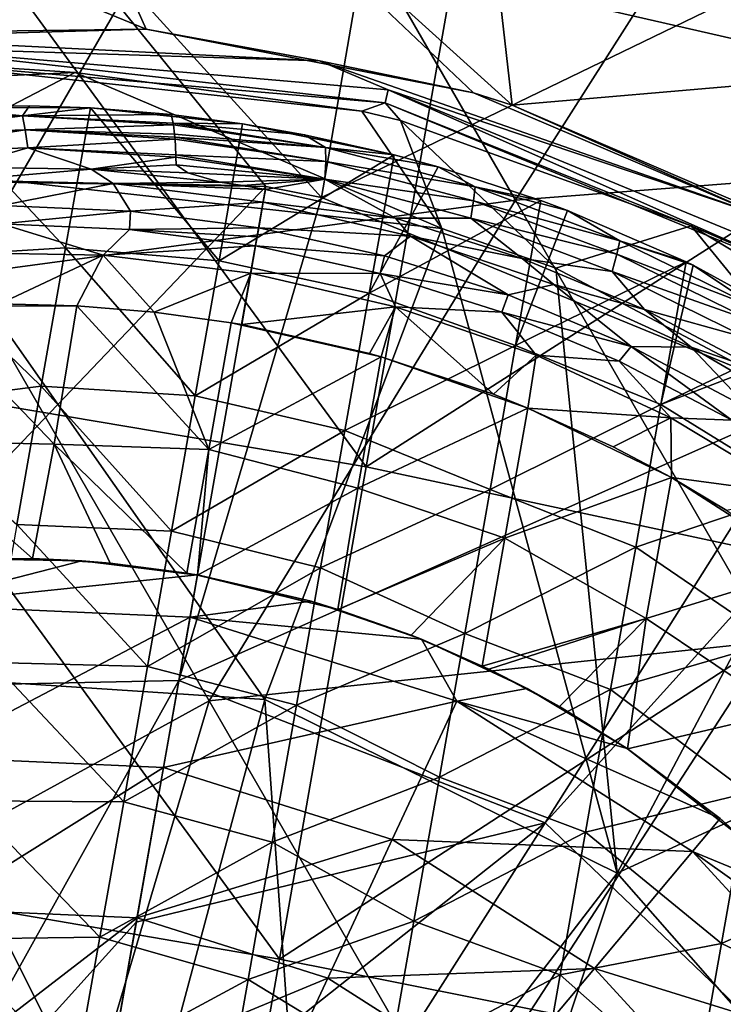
# Model space of a CAD drawing. Extents: x -65 to 803, y -691 to 80.
# Tile 188 of 256: x 661 to 673, y -551 to -534. Entities that reach past the tile are written whole.
import ezdxf

# ---------------------------------------------------------------- set-up
doc = ezdxf.new("R2010")
doc.units = 0
doc.header["$LTSCALE"] = 101.851852
for name, color, linetype in [('138', 7, 'CONTINUOUS'), ('139', 7, 'CONTINUOUS'), ('140', 7, 'CONTINUOUS'), ('141', 7, 'CONTINUOUS'), ('143', 7, 'CONTINUOUS'), ('156', 7, 'CONTINUOUS'), ('157', 7, 'CONTINUOUS'), ('158', 7, 'CONTINUOUS'), ('159', 7, 'CONTINUOUS'), ('160', 7, 'CONTINUOUS'), ('17', 7, 'CONTINUOUS'), ('175', 7, 'CONTINUOUS'), ('176', 7, 'CONTINUOUS'), ('45', 7, 'CONTINUOUS'), ('56', 7, 'CONTINUOUS'), ('57', 7, 'CONTINUOUS'), ('58', 7, 'CONTINUOUS'), ('59', 7, 'CONTINUOUS'), ('61', 7, 'CONTINUOUS'), ('86', 7, 'CONTINUOUS'), ('98', 7, 'CONTINUOUS')]:
    doc.layers.add(name, color=color, linetype=linetype)

msp = doc.modelspace()

# ---------------------------------------------------------------- linework, layer by layer
at = {"layer": '138', "color": 7, "linetype": 'CONTINUOUS'}
for points in [[(660.419, -537.65, -57.9), (662.644, -537.744, -57.9), (660.422, -537.967, -59.7), (660.419, -537.65, -57.9)], [(660.422, -537.967, -59.7), (662.644, -537.744, -57.9), (662.624, -538.06, -59.7), (660.422, -537.967, -59.7)], [(662.644, -537.744, -57.9), (664.853, -538.034, -57.9), (662.624, -538.06, -59.7), (662.644, -537.744, -57.9)], [(662.624, -538.06, -59.7), (664.853, -538.034, -57.9), (664.827, -538.186, -58.801), (662.624, -538.06, -59.7)], [(664.798, -538.346, -59.7), (662.624, -538.06, -59.7), (664.827, -538.186, -58.801), (664.798, -538.346, -59.7)]]:
    msp.add_3dface(points, dxfattribs=at)
at = {"layer": '139', "color": 7, "linetype": 'CONTINUOUS'}
for points in [[(661.963, -537.021, -56.867), (659.74, -537.213, -57.456), (659.717, -536.988, -56.867), (661.963, -537.021, -56.867)], [(662.345, -537.272, -57.456), (659.74, -537.213, -57.456), (661.963, -537.021, -56.867), (662.345, -537.272, -57.456)], [(664.186, -537.246, -56.867), (662.345, -537.272, -57.456), (661.963, -537.021, -56.867), (664.186, -537.246, -56.867)], [(660.419, -537.65, -57.9), (659.74, -537.213, -57.456), (662.345, -537.272, -57.456), (660.419, -537.65, -57.9)], [(662.644, -537.744, -57.9), (660.419, -537.65, -57.9), (662.345, -537.272, -57.456), (662.644, -537.744, -57.9)], [(664.579, -537.306, -56.867), (662.345, -537.272, -57.456), (664.186, -537.246, -56.867), (664.579, -537.306, -56.867)], [(662.644, -537.744, -57.9), (662.345, -537.272, -57.456), (664.931, -537.593, -57.456), (662.644, -537.744, -57.9)], [(664.931, -537.593, -57.456), (662.345, -537.272, -57.456), (664.97, -537.372, -56.867), (664.931, -537.593, -57.456)], [(664.97, -537.372, -56.867), (662.345, -537.272, -57.456), (664.579, -537.306, -56.867), (664.97, -537.372, -56.867)], [(664.853, -538.034, -57.9), (662.644, -537.744, -57.9), (664.931, -537.593, -57.456), (664.853, -538.034, -57.9)]]:
    msp.add_3dface(points, dxfattribs=at)
at = {"layer": '140', "color": 7, "linetype": 'CONTINUOUS'}
for points in [[(659.252, -535.954, -46.7), (660.902, -535.931, -46.7), (660.782, -536.101, -49.335), (659.252, -535.954, -46.7)], [(660.902, -535.931, -46.7), (661.957, -535.967, -46.7), (660.782, -536.101, -49.335), (660.902, -535.931, -46.7)], [(658.18, -536.196, -49.335), (659.252, -535.954, -46.7), (660.782, -536.101, -49.335), (658.18, -536.196, -49.335)], [(658.18, -536.196, -49.335), (660.782, -536.101, -49.335), (658.247, -536.433, -51.966), (658.18, -536.196, -49.335)], [(658.247, -536.433, -51.966), (660.782, -536.101, -49.335), (660.83, -536.343, -51.966), (658.247, -536.433, -51.966)], [(661.957, -535.967, -46.7), (663.344, -536.081, -46.7), (660.782, -536.101, -49.335), (661.957, -535.967, -46.7)], [(660.782, -536.101, -49.335), (663.344, -536.081, -46.7), (663.379, -536.231, -48.995), (660.782, -536.101, -49.335)], [(663.384, -536.258, -49.334), (660.782, -536.101, -49.335), (663.379, -536.231, -48.995), (663.384, -536.258, -49.334)], [(660.782, -536.101, -49.335), (663.384, -536.258, -49.334), (660.83, -536.343, -51.966), (660.782, -536.101, -49.335)], [(663.384, -536.258, -49.334), (663.404, -536.419, -51.133), (660.83, -536.343, -51.966), (663.384, -536.258, -49.334)], [(658.317, -536.739, -54.591), (658.247, -536.433, -51.966), (660.83, -536.343, -51.966), (658.317, -536.739, -54.591)], [(660.873, -536.654, -54.591), (658.317, -536.739, -54.591), (660.83, -536.343, -51.966), (660.873, -536.654, -54.591)], [(660.873, -536.654, -54.591), (660.83, -536.343, -51.966), (663.411, -536.504, -51.966), (660.873, -536.654, -54.591)], [(660.83, -536.343, -51.966), (663.404, -536.419, -51.133), (663.408, -536.469, -51.628), (660.83, -536.343, -51.966)], [(663.411, -536.504, -51.966), (660.83, -536.343, -51.966), (663.408, -536.469, -51.628), (663.411, -536.504, -51.966)], [(660.873, -536.654, -54.591), (663.411, -536.504, -51.966), (663.425, -536.774, -54.253), (660.873, -536.654, -54.591)], [(660.873, -536.654, -54.591), (659.717, -536.988, -56.867), (658.317, -536.739, -54.591), (660.873, -536.654, -54.591)], [(661.963, -537.021, -56.867), (659.717, -536.988, -56.867), (660.873, -536.654, -54.591), (661.963, -537.021, -56.867)], [(663.426, -536.818, -54.591), (661.963, -537.021, -56.867), (660.873, -536.654, -54.591), (663.426, -536.818, -54.591)], [(663.426, -536.818, -54.591), (660.873, -536.654, -54.591), (663.425, -536.774, -54.253), (663.426, -536.818, -54.591)], [(663.428, -536.95, -55.548), (661.963, -537.021, -56.867), (663.426, -536.818, -54.591), (663.428, -536.95, -55.548)], [(663.631, -537.085, -56.307), (661.963, -537.021, -56.867), (663.428, -536.95, -55.548), (663.631, -537.085, -56.307)], [(664.186, -537.246, -56.867), (661.963, -537.021, -56.867), (663.631, -537.085, -56.307), (664.186, -537.246, -56.867)]]:
    msp.add_3dface(points, dxfattribs=at)
at = {"layer": '141', "color": 7, "linetype": 'CONTINUOUS'}
for points in [[(663.379, -536.231, -48.995), (663.344, -536.081, -46.7), (664.576, -536.241, -46.7), (663.379, -536.231, -48.995)], [(663.384, -536.258, -49.334), (663.379, -536.231, -48.995), (666.007, -536.651, -48.995), (663.384, -536.258, -49.334)], [(666.007, -536.651, -48.995), (663.379, -536.231, -48.995), (665.642, -536.428, -46.7), (666.007, -536.651, -48.995)], [(665.642, -536.428, -46.7), (663.379, -536.231, -48.995), (664.576, -536.241, -46.7), (665.642, -536.428, -46.7)], [(663.404, -536.419, -51.133), (663.384, -536.258, -49.334), (666.007, -536.651, -48.995), (663.404, -536.419, -51.133)], [(663.408, -536.469, -51.628), (663.404, -536.419, -51.133), (666.007, -536.651, -48.995), (663.408, -536.469, -51.628)], [(667.188, -536.777, -46.7), (666.007, -536.651, -48.995), (665.642, -536.428, -46.7), (667.188, -536.777, -46.7)], [(663.411, -536.504, -51.966), (663.408, -536.469, -51.628), (666.01, -536.889, -51.628), (663.411, -536.504, -51.966)], [(666.01, -536.889, -51.628), (663.408, -536.469, -51.628), (666.007, -536.651, -48.995), (666.01, -536.889, -51.628)], [(663.425, -536.774, -54.253), (663.411, -536.504, -51.966), (666.01, -536.889, -51.628), (663.425, -536.774, -54.253)], [(663.426, -536.818, -54.591), (663.425, -536.774, -54.253), (665.993, -537.194, -54.253), (663.426, -536.818, -54.591)], [(665.993, -537.194, -54.253), (663.425, -536.774, -54.253), (666.01, -536.889, -51.628), (665.993, -537.194, -54.253)], [(668.582, -537.329, -48.995), (666.01, -536.889, -51.628), (666.007, -536.651, -48.995), (668.582, -537.329, -48.995)], [(668.582, -537.329, -48.995), (666.007, -536.651, -48.995), (667.949, -536.984, -46.7), (668.582, -537.329, -48.995)], [(667.949, -536.984, -46.7), (666.007, -536.651, -48.995), (667.188, -536.777, -46.7), (667.949, -536.984, -46.7)], [(663.428, -536.95, -55.548), (663.426, -536.818, -54.591), (665.993, -537.194, -54.253), (663.428, -536.95, -55.548)], [(663.631, -537.085, -56.307), (663.428, -536.95, -55.548), (665.993, -537.194, -54.253), (663.631, -537.085, -56.307)], [(668.558, -537.566, -51.628), (665.993, -537.194, -54.253), (666.01, -536.889, -51.628), (668.558, -537.566, -51.628)], [(668.558, -537.566, -51.628), (666.01, -536.889, -51.628), (668.582, -537.329, -48.995), (668.558, -537.566, -51.628)], [(664.186, -537.246, -56.867), (663.631, -537.085, -56.307), (665.993, -537.194, -54.253), (664.186, -537.246, -56.867)], [(669.715, -537.561, -46.7), (668.582, -537.329, -48.995), (667.949, -536.984, -46.7), (669.715, -537.561, -46.7)], [(664.579, -537.306, -56.867), (664.186, -537.246, -56.867), (665.993, -537.194, -54.253), (664.579, -537.306, -56.867)], [(664.97, -537.372, -56.867), (664.579, -537.306, -56.867), (665.993, -537.194, -54.253), (664.97, -537.372, -56.867)], [(664.97, -537.372, -56.867), (665.993, -537.194, -54.253), (667.21, -537.869, -56.867), (664.97, -537.372, -56.867)], [(665.993, -537.194, -54.253), (668.508, -537.866, -54.253), (667.21, -537.869, -56.867), (665.993, -537.194, -54.253)], [(668.508, -537.866, -54.253), (665.993, -537.194, -54.253), (668.558, -537.566, -51.628), (668.508, -537.866, -54.253)], [(671.077, -538.259, -48.995), (668.558, -537.566, -51.628), (668.582, -537.329, -48.995), (671.077, -538.259, -48.995)], [(671.077, -538.259, -48.995), (668.582, -537.329, -48.995), (670.177, -537.735, -46.7), (671.077, -538.259, -48.995)], [(670.177, -537.735, -46.7), (668.582, -537.329, -48.995), (669.715, -537.561, -46.7), (670.177, -537.735, -46.7)], [(671.027, -538.49, -51.628), (668.508, -537.866, -54.253), (668.558, -537.566, -51.628), (671.027, -538.49, -51.628)], [(671.027, -538.49, -51.628), (668.558, -537.566, -51.628), (671.077, -538.259, -48.995), (671.027, -538.49, -51.628)], [(672.22, -538.62, -46.7), (671.077, -538.259, -48.995), (670.177, -537.735, -46.7), (672.22, -538.62, -46.7)], [(667.21, -537.869, -56.867), (668.508, -537.866, -54.253), (669.394, -538.562, -56.867), (667.21, -537.869, -56.867)], [(668.508, -537.866, -54.253), (670.944, -538.784, -54.253), (669.394, -538.562, -56.867), (668.508, -537.866, -54.253)], [(670.944, -538.784, -54.253), (668.508, -537.866, -54.253), (671.027, -538.49, -51.628), (670.944, -538.784, -54.253)], [(673.468, -539.431, -48.995), (671.027, -538.49, -51.628), (671.077, -538.259, -48.995), (673.468, -539.431, -48.995)], [(673.468, -539.431, -48.995), (671.077, -538.259, -48.995), (672.339, -538.678, -46.7), (673.468, -539.431, -48.995)], [(672.339, -538.678, -46.7), (671.077, -538.259, -48.995), (672.22, -538.62, -46.7), (672.339, -538.678, -46.7)], [(669.394, -538.562, -56.867), (670.944, -538.784, -54.253), (671.501, -539.441, -56.867), (669.394, -538.562, -56.867)], [(673.392, -539.655, -51.628), (670.944, -538.784, -54.253), (671.027, -538.49, -51.628), (673.392, -539.655, -51.628)], [(673.392, -539.655, -51.628), (671.027, -538.49, -51.628), (673.468, -539.431, -48.995), (673.392, -539.655, -51.628)], [(670.944, -538.784, -54.253), (673.278, -539.937, -54.253), (671.501, -539.441, -56.867), (670.944, -538.784, -54.253)], [(673.278, -539.937, -54.253), (670.944, -538.784, -54.253), (673.392, -539.655, -51.628), (673.278, -539.937, -54.253)], [(674.418, -539.812, -46.7), (673.468, -539.431, -48.995), (672.339, -538.678, -46.7), (674.418, -539.812, -46.7)], [(671.501, -539.441, -56.867), (673.278, -539.937, -54.253), (673.522, -540.502, -56.867), (671.501, -539.441, -56.867)]]:
    msp.add_3dface(points, dxfattribs=at)
at = {"layer": '143', "color": 7, "linetype": 'CONTINUOUS'}
for points in [[(661.957, -535.967, -46.7), (660.902, -535.931, -46.7), (659.252, -535.954, -46.7), (661.957, -535.967, -46.7)], [(661.526, -538.378, -46.7), (659.252, -535.954, -46.7), (658.813, -538.543, -46.7), (661.526, -538.378, -46.7)], [(661.957, -535.967, -46.7), (659.252, -535.954, -46.7), (661.526, -538.378, -46.7), (661.957, -535.967, -46.7)], [(664.17, -538.6, -46.7), (661.957, -535.967, -46.7), (661.526, -538.378, -46.7), (664.17, -538.6, -46.7)], [(663.344, -536.081, -46.7), (661.957, -535.967, -46.7), (664.576, -536.241, -46.7), (663.344, -536.081, -46.7)], [(664.576, -536.241, -46.7), (661.957, -535.967, -46.7), (664.17, -538.6, -46.7), (664.576, -536.241, -46.7)], [(667.188, -536.777, -46.7), (664.576, -536.241, -46.7), (664.17, -538.6, -46.7), (667.188, -536.777, -46.7)], [(667.188, -536.777, -46.7), (665.642, -536.428, -46.7), (664.576, -536.241, -46.7), (667.188, -536.777, -46.7)], [(667.188, -536.777, -46.7), (664.17, -538.6, -46.7), (666.755, -539.162, -46.7), (667.188, -536.777, -46.7)], [(667.949, -536.984, -46.7), (667.188, -536.777, -46.7), (666.755, -539.162, -46.7), (667.949, -536.984, -46.7)], [(669.715, -537.561, -46.7), (667.949, -536.984, -46.7), (666.755, -539.162, -46.7), (669.715, -537.561, -46.7)], [(669.715, -537.561, -46.7), (666.755, -539.162, -46.7), (669.28, -540.061, -46.7), (669.715, -537.561, -46.7)], [(670.177, -537.735, -46.7), (669.715, -537.561, -46.7), (669.28, -540.061, -46.7), (670.177, -537.735, -46.7)], [(672.22, -538.62, -46.7), (670.177, -537.735, -46.7), (669.28, -540.061, -46.7), (672.22, -538.62, -46.7)], [(661.106, -540.761, -46.7), (661.526, -538.378, -46.7), (658.813, -538.543, -46.7), (661.106, -540.761, -46.7)], [(661.106, -540.761, -46.7), (663.759, -540.932, -46.7), (661.526, -538.378, -46.7), (661.106, -540.761, -46.7)], [(663.759, -540.932, -46.7), (664.17, -538.6, -46.7), (661.526, -538.378, -46.7), (663.759, -540.932, -46.7)], [(661.106, -540.761, -46.7), (658.813, -538.543, -46.7), (658.361, -541.108, -46.7), (661.106, -540.761, -46.7)], [(664.17, -538.6, -46.7), (663.759, -540.932, -46.7), (666.755, -539.162, -46.7), (664.17, -538.6, -46.7)], [(672.22, -538.62, -46.7), (669.28, -540.061, -46.7), (671.784, -541.081, -46.7), (672.22, -538.62, -46.7)], [(672.339, -538.678, -46.7), (672.22, -538.62, -46.7), (671.784, -541.081, -46.7), (672.339, -538.678, -46.7)], [(674.418, -539.812, -46.7), (672.339, -538.678, -46.7), (671.784, -541.081, -46.7), (674.418, -539.812, -46.7)], [(666.755, -539.162, -46.7), (663.759, -540.932, -46.7), (666.338, -541.528, -46.7), (666.755, -539.162, -46.7)], [(666.755, -539.162, -46.7), (666.338, -541.528, -46.7), (669.28, -540.061, -46.7), (666.755, -539.162, -46.7)], [(674.671, -539.967, -46.7), (674.418, -539.812, -46.7), (671.784, -541.081, -46.7), (674.671, -539.967, -46.7)], [(674.671, -539.967, -46.7), (671.784, -541.081, -46.7), (674.204, -542.573, -46.7), (674.671, -539.967, -46.7)], [(669.28, -540.061, -46.7), (666.338, -541.528, -46.7), (668.843, -542.542, -46.7), (669.28, -540.061, -46.7)], [(669.28, -540.061, -46.7), (668.843, -542.542, -46.7), (671.784, -541.081, -46.7), (669.28, -540.061, -46.7)], [(660.685, -543.144, -46.7), (661.106, -540.761, -46.7), (658.361, -541.108, -46.7), (660.685, -543.144, -46.7)], [(660.685, -543.144, -46.7), (663.348, -543.264, -46.7), (661.106, -540.761, -46.7), (660.685, -543.144, -46.7)], [(663.348, -543.264, -46.7), (663.759, -540.932, -46.7), (661.106, -540.761, -46.7), (663.348, -543.264, -46.7)], [(663.759, -540.932, -46.7), (663.348, -543.264, -46.7), (666.338, -541.528, -46.7), (663.759, -540.932, -46.7)], [(671.784, -541.081, -46.7), (668.843, -542.542, -46.7), (671.351, -543.537, -46.7), (671.784, -541.081, -46.7)], [(671.784, -541.081, -46.7), (671.351, -543.537, -46.7), (674.204, -542.573, -46.7), (671.784, -541.081, -46.7)], [(666.338, -541.528, -46.7), (663.348, -543.264, -46.7), (665.921, -543.894, -46.7), (666.338, -541.528, -46.7)], [(666.338, -541.528, -46.7), (665.921, -543.894, -46.7), (668.843, -542.542, -46.7), (666.338, -541.528, -46.7)], [(668.843, -542.542, -46.7), (665.921, -543.894, -46.7), (668.405, -545.023, -46.7), (668.843, -542.542, -46.7)], [(668.843, -542.542, -46.7), (668.405, -545.023, -46.7), (671.351, -543.537, -46.7), (668.843, -542.542, -46.7)], [(674.204, -542.573, -46.7), (671.351, -543.537, -46.7), (673.746, -545.171, -46.7), (674.204, -542.573, -46.7)], [(660.265, -545.527, -46.7), (662.937, -545.596, -46.7), (660.685, -543.144, -46.7), (660.265, -545.527, -46.7)], [(662.937, -545.596, -46.7), (663.348, -543.264, -46.7), (660.685, -543.144, -46.7), (662.937, -545.596, -46.7)], [(663.348, -543.264, -46.7), (662.937, -545.596, -46.7), (665.921, -543.894, -46.7), (663.348, -543.264, -46.7)], [(671.351, -543.537, -46.7), (668.405, -545.023, -46.7), (670.918, -545.993, -46.7), (671.351, -543.537, -46.7)], [(671.351, -543.537, -46.7), (670.918, -545.993, -46.7), (673.746, -545.171, -46.7), (671.351, -543.537, -46.7)], [(665.921, -543.894, -46.7), (662.937, -545.596, -46.7), (665.503, -546.259, -46.7), (665.921, -543.894, -46.7)], [(665.921, -543.894, -46.7), (665.503, -546.259, -46.7), (668.405, -545.023, -46.7), (665.921, -543.894, -46.7)], [(668.405, -545.023, -46.7), (665.503, -546.259, -46.7), (667.968, -547.504, -46.7), (668.405, -545.023, -46.7)], [(668.405, -545.023, -46.7), (667.968, -547.504, -46.7), (670.918, -545.993, -46.7), (668.405, -545.023, -46.7)], [(673.746, -545.171, -46.7), (670.918, -545.993, -46.7), (673.288, -547.769, -46.7), (673.746, -545.171, -46.7)], [(659.845, -547.91, -46.7), (662.526, -547.928, -46.7), (660.265, -545.527, -46.7), (659.845, -547.91, -46.7)], [(662.526, -547.928, -46.7), (662.937, -545.596, -46.7), (660.265, -545.527, -46.7), (662.526, -547.928, -46.7)], [(662.937, -545.596, -46.7), (662.526, -547.928, -46.7), (665.503, -546.259, -46.7), (662.937, -545.596, -46.7)], [(670.918, -545.993, -46.7), (667.968, -547.504, -46.7), (670.484, -548.449, -46.7), (670.918, -545.993, -46.7)], [(670.918, -545.993, -46.7), (670.484, -548.449, -46.7), (673.288, -547.769, -46.7), (670.918, -545.993, -46.7)], [(665.503, -546.259, -46.7), (662.526, -547.928, -46.7), (665.086, -548.625, -46.7), (665.503, -546.259, -46.7)], [(665.503, -546.259, -46.7), (665.086, -548.625, -46.7), (667.968, -547.504, -46.7), (665.503, -546.259, -46.7)], [(667.968, -547.504, -46.7), (665.086, -548.625, -46.7), (667.53, -549.984, -46.7), (667.968, -547.504, -46.7)], [(667.968, -547.504, -46.7), (667.53, -549.984, -46.7), (670.484, -548.449, -46.7), (667.968, -547.504, -46.7)], [(673.288, -547.769, -46.7), (670.484, -548.449, -46.7), (672.83, -550.367, -46.7), (673.288, -547.769, -46.7)], [(673.288, -547.769, -46.7), (672.83, -550.367, -46.7), (675.743, -549.065, -46.7), (673.288, -547.769, -46.7)], [(659.425, -550.293, -46.7), (662.114, -550.26, -46.7), (659.845, -547.91, -46.7), (659.425, -550.293, -46.7)], [(662.114, -550.26, -46.7), (662.526, -547.928, -46.7), (659.845, -547.91, -46.7), (662.114, -550.26, -46.7)], [(662.526, -547.928, -46.7), (662.114, -550.26, -46.7), (665.086, -548.625, -46.7), (662.526, -547.928, -46.7)], [(670.484, -548.449, -46.7), (667.53, -549.984, -46.7), (670.051, -550.906, -46.7), (670.484, -548.449, -46.7)], [(670.484, -548.449, -46.7), (670.051, -550.906, -46.7), (672.83, -550.367, -46.7), (670.484, -548.449, -46.7)], [(665.086, -548.625, -46.7), (662.114, -550.26, -46.7), (664.669, -550.99, -46.7), (665.086, -548.625, -46.7)], [(665.086, -548.625, -46.7), (664.669, -550.99, -46.7), (667.53, -549.984, -46.7), (665.086, -548.625, -46.7)], [(675.743, -549.065, -46.7), (672.83, -550.367, -46.7), (675.308, -551.536, -46.7), (675.743, -549.065, -46.7)], [(667.53, -549.984, -46.7), (664.669, -550.99, -46.7), (667.093, -552.465, -46.7), (667.53, -549.984, -46.7)], [(667.53, -549.984, -46.7), (667.093, -552.465, -46.7), (670.051, -550.906, -46.7), (667.53, -549.984, -46.7)], [(659.005, -552.676, -46.7), (661.703, -552.592, -46.7), (659.425, -550.293, -46.7), (659.005, -552.676, -46.7)], [(661.703, -552.592, -46.7), (662.114, -550.26, -46.7), (659.425, -550.293, -46.7), (661.703, -552.592, -46.7)], [(662.114, -550.26, -46.7), (661.703, -552.592, -46.7), (664.669, -550.99, -46.7), (662.114, -550.26, -46.7)], [(672.83, -550.367, -46.7), (670.051, -550.906, -46.7), (672.372, -552.965, -46.7), (672.83, -550.367, -46.7)], [(672.83, -550.367, -46.7), (672.372, -552.965, -46.7), (675.308, -551.536, -46.7), (672.83, -550.367, -46.7)], [(664.669, -550.99, -46.7), (661.703, -552.592, -46.7), (664.252, -553.356, -46.7), (664.669, -550.99, -46.7)], [(664.669, -550.99, -46.7), (664.252, -553.356, -46.7), (667.093, -552.465, -46.7), (664.669, -550.99, -46.7)], [(670.051, -550.906, -46.7), (667.093, -552.465, -46.7), (669.618, -553.362, -46.7), (670.051, -550.906, -46.7)], [(670.051, -550.906, -46.7), (669.618, -553.362, -46.7), (672.372, -552.965, -46.7), (670.051, -550.906, -46.7)]]:
    msp.add_3dface(points, dxfattribs=at)
at = {"layer": '156', "color": 7, "linetype": 'CONTINUOUS'}
for points in [[(664.931, -537.593, -57.456), (664.97, -537.372, -56.867), (667.21, -537.869, -56.867), (664.931, -537.593, -57.456)], [(664.853, -538.034, -57.9), (664.931, -537.593, -57.456), (667.471, -538.175, -57.456), (664.853, -538.034, -57.9)], [(664.931, -537.593, -57.456), (667.21, -537.869, -56.867), (667.471, -538.175, -57.456), (664.931, -537.593, -57.456)], [(667.21, -537.869, -56.867), (669.394, -538.562, -56.867), (667.471, -538.175, -57.456), (667.21, -537.869, -56.867)], [(664.853, -538.034, -57.9), (667.471, -538.175, -57.456), (667.023, -538.516, -57.9), (664.853, -538.034, -57.9)], [(667.023, -538.516, -57.9), (667.471, -538.175, -57.456), (669.152, -539.19, -57.9), (667.023, -538.516, -57.9)], [(667.471, -538.175, -57.456), (669.394, -538.562, -56.867), (669.939, -539.011, -57.456), (667.471, -538.175, -57.456)], [(667.471, -538.175, -57.456), (669.939, -539.011, -57.456), (669.152, -539.19, -57.9), (667.471, -538.175, -57.456)], [(669.394, -538.562, -56.867), (671.501, -539.441, -56.867), (669.939, -539.011, -57.456), (669.394, -538.562, -56.867)], [(669.152, -539.19, -57.9), (669.939, -539.011, -57.456), (671.276, -540.079, -57.9), (669.152, -539.19, -57.9)], [(669.939, -539.011, -57.456), (671.501, -539.441, -56.867), (672.31, -540.093, -57.456), (669.939, -539.011, -57.456)], [(669.939, -539.011, -57.456), (672.31, -540.093, -57.456), (671.276, -540.079, -57.9), (669.939, -539.011, -57.456)], [(671.501, -539.441, -56.867), (673.522, -540.502, -56.867), (672.31, -540.093, -57.456), (671.501, -539.441, -56.867)], [(671.276, -540.079, -57.9), (672.31, -540.093, -57.456), (673.323, -541.165, -57.9), (671.276, -540.079, -57.9)], [(672.31, -540.093, -57.456), (673.522, -540.502, -56.867), (674.56, -541.408, -57.456), (672.31, -540.093, -57.456)], [(672.31, -540.093, -57.456), (674.56, -541.408, -57.456), (673.323, -541.165, -57.9), (672.31, -540.093, -57.456)]]:
    msp.add_3dface(points, dxfattribs=at)
at = {"layer": '157', "color": 7, "linetype": 'CONTINUOUS'}
for points in [[(664.853, -538.034, -57.9), (664.798, -538.346, -59.7), (664.827, -538.186, -58.801), (664.853, -538.034, -57.9)], [(664.798, -538.346, -59.7), (664.853, -538.034, -57.9), (667.023, -538.516, -57.9), (664.798, -538.346, -59.7)], [(664.798, -538.346, -59.7), (667.023, -538.516, -57.9), (666.947, -538.823, -59.7), (664.798, -538.346, -59.7)], [(667.023, -538.516, -57.9), (669.152, -539.19, -57.9), (666.947, -538.823, -59.7), (667.023, -538.516, -57.9)], [(666.947, -538.823, -59.7), (669.152, -539.19, -57.9), (669.043, -539.487, -59.7), (666.947, -538.823, -59.7)], [(669.152, -539.19, -57.9), (671.276, -540.079, -57.9), (669.043, -539.487, -59.7), (669.152, -539.19, -57.9)], [(669.043, -539.487, -59.7), (671.276, -540.079, -57.9), (671.068, -540.331, -59.7), (669.043, -539.487, -59.7)], [(671.068, -540.331, -59.7), (671.276, -540.079, -57.9), (673.009, -541.348, -59.7), (671.068, -540.331, -59.7)], [(671.276, -540.079, -57.9), (673.323, -541.165, -57.9), (673.009, -541.348, -59.7), (671.276, -540.079, -57.9)]]:
    msp.add_3dface(points, dxfattribs=at)
at = {"layer": '158', "color": 7, "linetype": 'CONTINUOUS'}
for points in [[(664.798, -538.346, -59.7), (666.947, -538.823, -59.7), (664.715, -538.817, -60.548), (664.798, -538.346, -59.7)], [(664.715, -538.817, -60.548), (667.212, -539.393, -60.548), (664.56, -539.701, -60.923), (664.715, -538.817, -60.548)], [(666.947, -538.823, -59.7), (667.212, -539.393, -60.548), (664.715, -538.817, -60.548), (666.947, -538.823, -59.7)], [(666.947, -538.823, -59.7), (669.043, -539.487, -59.7), (667.212, -539.393, -60.548), (666.947, -538.823, -59.7)], [(664.56, -539.701, -60.923), (667.212, -539.393, -60.548), (666.765, -540.2, -60.923), (664.56, -539.701, -60.923)], [(666.765, -540.2, -60.923), (667.212, -539.393, -60.548), (666.962, -540.256, -60.923), (666.765, -540.2, -60.923)], [(666.962, -540.256, -60.923), (667.212, -539.393, -60.548), (668.899, -540.903, -60.923), (666.962, -540.256, -60.923)], [(669.043, -539.487, -59.7), (669.635, -540.228, -60.548), (667.212, -539.393, -60.548), (669.043, -539.487, -59.7)], [(667.212, -539.393, -60.548), (669.635, -540.228, -60.548), (668.899, -540.903, -60.923), (667.212, -539.393, -60.548)], [(669.043, -539.487, -59.7), (671.068, -540.331, -59.7), (669.635, -540.228, -60.548), (669.043, -539.487, -59.7)], [(668.899, -540.903, -60.923), (669.635, -540.228, -60.548), (669.494, -541.14, -60.923), (668.899, -540.903, -60.923)], [(669.635, -540.228, -60.548), (671.958, -541.311, -60.548), (669.494, -541.14, -60.923), (669.635, -540.228, -60.548)], [(671.068, -540.331, -59.7), (671.958, -541.311, -60.548), (669.635, -540.228, -60.548), (671.068, -540.331, -59.7)], [(671.068, -540.331, -59.7), (673.009, -541.348, -59.7), (671.958, -541.311, -60.548), (671.068, -540.331, -59.7)], [(669.494, -541.14, -60.923), (671.958, -541.311, -60.548), (670.964, -541.809, -60.923), (669.494, -541.14, -60.923)], [(670.964, -541.809, -60.923), (671.958, -541.311, -60.548), (671.968, -542.339, -60.923), (670.964, -541.809, -60.923)], [(673.009, -541.348, -59.7), (674.154, -542.631, -60.548), (671.958, -541.311, -60.548), (673.009, -541.348, -59.7)], [(671.958, -541.311, -60.548), (674.154, -542.631, -60.548), (671.968, -542.339, -60.923), (671.958, -541.311, -60.548)], [(671.968, -542.339, -60.923), (674.154, -542.631, -60.548), (672.924, -542.903, -60.923), (671.968, -542.339, -60.923)]]:
    msp.add_3dface(points, dxfattribs=at)
at = {"layer": '159', "color": 7, "linetype": 'CONTINUOUS'}
for points in [[(659.043, -539.386, -60.923), (661.328, -541.762, -61.073), (658.654, -541.706, -61.067), (659.043, -539.386, -60.923)], [(660.384, -539.343, -60.923), (661.718, -539.376, -60.923), (659.043, -539.386, -60.923), (660.384, -539.343, -60.923)], [(661.718, -539.376, -60.923), (661.328, -541.762, -61.073), (659.043, -539.386, -60.923), (661.718, -539.376, -60.923)], [(661.718, -539.376, -60.923), (663.996, -541.853, -61.063), (661.328, -541.762, -61.073), (661.718, -539.376, -60.923)], [(663.049, -539.485, -60.923), (663.996, -541.853, -61.063), (661.718, -539.376, -60.923), (663.049, -539.485, -60.923)], [(664.377, -539.67, -60.923), (663.996, -541.853, -61.063), (663.049, -539.485, -60.923), (664.377, -539.67, -60.923)], [(664.377, -539.67, -60.923), (666.962, -540.256, -60.923), (663.996, -541.853, -61.063), (664.377, -539.67, -60.923)], [(664.56, -539.701, -60.923), (666.765, -540.2, -60.923), (664.377, -539.67, -60.923), (664.56, -539.701, -60.923)], [(666.765, -540.2, -60.923), (666.962, -540.256, -60.923), (664.377, -539.67, -60.923), (666.765, -540.2, -60.923)], [(663.996, -541.853, -61.063), (666.962, -540.256, -60.923), (666.561, -542.523, -61.067), (663.996, -541.853, -61.063)], [(666.962, -540.256, -60.923), (669.494, -541.14, -60.923), (666.561, -542.523, -61.067), (666.962, -540.256, -60.923)], [(666.962, -540.256, -60.923), (668.899, -540.903, -60.923), (669.494, -541.14, -60.923), (666.962, -540.256, -60.923)], [(666.561, -542.523, -61.067), (669.494, -541.14, -60.923), (669.093, -543.381, -61.063), (666.561, -542.523, -61.067)], [(669.494, -541.14, -60.923), (671.968, -542.339, -60.923), (669.093, -543.381, -61.063), (669.494, -541.14, -60.923)], [(669.494, -541.14, -60.923), (670.964, -541.809, -60.923), (671.968, -542.339, -60.923), (669.494, -541.14, -60.923)], [(658.654, -541.706, -61.067), (660.955, -543.734, -61.185), (658.522, -543.826, -61.185), (658.654, -541.706, -61.067)], [(661.328, -541.762, -61.073), (660.955, -543.734, -61.185), (658.654, -541.706, -61.067), (661.328, -541.762, -61.073)], [(660.955, -543.734, -61.185), (661.328, -541.762, -61.073), (662.291, -543.815, -61.185), (660.955, -543.734, -61.185)], [(663.996, -541.853, -61.063), (663.617, -543.988, -61.185), (661.328, -541.762, -61.073), (663.996, -541.853, -61.063)], [(661.328, -541.762, -61.073), (663.617, -543.988, -61.185), (662.291, -543.815, -61.185), (661.328, -541.762, -61.073)], [(663.617, -543.988, -61.185), (663.996, -541.853, -61.063), (663.797, -544.019, -61.185), (663.617, -543.988, -61.185)], [(663.797, -544.019, -61.185), (663.996, -541.853, -61.063), (666.561, -542.523, -61.067), (663.797, -544.019, -61.185)], [(671.968, -542.339, -60.923), (671.532, -544.765, -61.068), (669.093, -543.381, -61.063), (671.968, -542.339, -60.923)], [(671.968, -542.339, -60.923), (674.38, -543.886, -60.923), (671.532, -544.765, -61.068), (671.968, -542.339, -60.923)], [(671.968, -542.339, -60.923), (672.924, -542.903, -60.923), (674.38, -543.886, -60.923), (671.968, -542.339, -60.923)], [(666.217, -544.61, -61.185), (663.797, -544.019, -61.185), (666.561, -542.523, -61.067), (666.217, -544.61, -61.185)], [(666.217, -544.61, -61.185), (666.561, -542.523, -61.067), (669.093, -543.381, -61.063), (666.217, -544.61, -61.185)], [(666.217, -544.61, -61.185), (669.093, -543.381, -61.063), (667.479, -545.055, -61.185), (666.217, -544.61, -61.185)], [(669.093, -543.381, -61.063), (668.706, -545.587, -61.185), (667.479, -545.055, -61.185), (669.093, -543.381, -61.063)], [(669.093, -543.381, -61.063), (671.532, -544.765, -61.068), (668.706, -545.587, -61.185), (669.093, -543.381, -61.063)], [(674.38, -543.886, -60.923), (673.931, -546.378, -61.064), (671.532, -544.765, -61.068), (674.38, -543.886, -60.923)], [(668.706, -545.587, -61.185), (671.532, -544.765, -61.068), (668.82, -545.641, -61.185), (668.706, -545.587, -61.185)], [(668.82, -545.641, -61.185), (671.532, -544.765, -61.068), (670.039, -546.286, -61.185), (668.82, -545.641, -61.185)], [(671.532, -544.765, -61.068), (671.209, -547.016, -61.185), (670.039, -546.286, -61.185), (671.532, -544.765, -61.068)], [(671.532, -544.765, -61.068), (673.931, -546.378, -61.064), (671.209, -547.016, -61.185), (671.532, -544.765, -61.068)], [(671.209, -547.016, -61.185), (673.931, -546.378, -61.064), (673.218, -548.576, -61.185), (671.209, -547.016, -61.185)]]:
    msp.add_3dface(points, dxfattribs=at)
at = {"layer": '160', "color": 7, "linetype": 'CONTINUOUS'}
for points in [[(658.522, -543.826, -61.185), (660.955, -543.734, -61.185), (659.794, -543.736, -61.308), (658.522, -543.826, -61.185)], [(659.794, -543.736, -61.308), (660.955, -543.734, -61.185), (661.804, -543.771, -61.308), (659.794, -543.736, -61.308)], [(660.955, -543.734, -61.185), (662.291, -543.815, -61.185), (661.804, -543.771, -61.308), (660.955, -543.734, -61.185)], [(663.617, -543.988, -61.185), (663.797, -544.019, -61.185), (661.804, -543.771, -61.308), (663.617, -543.988, -61.185)], [(662.291, -543.815, -61.185), (663.617, -543.988, -61.185), (661.804, -543.771, -61.308), (662.291, -543.815, -61.185)], [(661.804, -543.771, -61.308), (663.797, -544.019, -61.185), (663.799, -544.016, -61.308), (661.804, -543.771, -61.308)], [(663.797, -544.019, -61.185), (666.217, -544.61, -61.185), (663.799, -544.016, -61.308), (663.797, -544.019, -61.185)], [(663.799, -544.016, -61.308), (666.217, -544.61, -61.185), (665.757, -544.468, -61.308), (663.799, -544.016, -61.308)], [(666.217, -544.61, -61.185), (667.479, -545.055, -61.185), (665.757, -544.468, -61.308), (666.217, -544.61, -61.185)], [(665.757, -544.468, -61.308), (667.479, -545.055, -61.185), (667.658, -545.123, -61.308), (665.757, -544.468, -61.308)], [(667.479, -545.055, -61.185), (668.706, -545.587, -61.185), (667.658, -545.123, -61.308), (667.479, -545.055, -61.185)], [(668.706, -545.587, -61.185), (668.82, -545.641, -61.185), (667.658, -545.123, -61.308), (668.706, -545.587, -61.185)], [(667.658, -545.123, -61.308), (668.82, -545.641, -61.185), (669.479, -545.972, -61.308), (667.658, -545.123, -61.308)], [(668.82, -545.641, -61.185), (670.039, -546.286, -61.185), (669.479, -545.972, -61.308), (668.82, -545.641, -61.185)], [(669.479, -545.972, -61.308), (670.039, -546.286, -61.185), (671.202, -547.007, -61.308), (669.479, -545.972, -61.308)], [(670.039, -546.286, -61.185), (671.209, -547.016, -61.185), (671.202, -547.007, -61.308), (670.039, -546.286, -61.185)], [(671.202, -547.007, -61.308), (671.209, -547.016, -61.185), (672.808, -548.217, -61.308), (671.202, -547.007, -61.308)], [(671.209, -547.016, -61.185), (673.218, -548.576, -61.185), (672.808, -548.217, -61.308), (671.209, -547.016, -61.185)], [(673.218, -548.576, -61.185), (673.511, -548.841, -61.185), (672.808, -548.217, -61.308), (673.218, -548.576, -61.185)], [(672.808, -548.217, -61.308), (673.511, -548.841, -61.185), (674.278, -549.588, -61.308), (672.808, -548.217, -61.308)]]:
    msp.add_3dface(points, dxfattribs=at)
at = {"layer": '17', "color": 7, "linetype": 'CONTINUOUS'}
for points in [[(656.784, -537.189, -44.7), (658.347, -529.166, -44.7), (664.979, -537.322, -44.7), (656.784, -537.189, -44.7)], [(667.368, -529.198, -44.7), (665.937, -537.51, -44.7), (658.347, -529.166, -44.7), (667.368, -529.198, -44.7)], [(658.347, -529.166, -44.7), (665.937, -537.51, -44.7), (664.979, -537.322, -44.7), (658.347, -529.166, -44.7)], [(667.368, -529.198, -44.7), (675.768, -532.749, -44.7), (665.937, -537.51, -44.7), (667.368, -529.198, -44.7)], [(675.768, -532.749, -44.7), (674.4, -540.978, -44.7), (665.937, -537.51, -44.7), (675.768, -532.749, -44.7)]]:
    msp.add_3dface(points, dxfattribs=at)
at = {"layer": '175', "color": 7, "linetype": 'CONTINUOUS'}
for points in [[(659.794, -543.736, -61.308), (661.804, -543.771, -61.308), (658.855, -544.532, -61.231), (659.794, -543.736, -61.308)], [(661.804, -543.771, -61.308), (663.799, -544.016, -61.308), (658.855, -544.532, -61.231), (661.804, -543.771, -61.308)], [(658.855, -544.532, -61.231), (663.799, -544.016, -61.308), (663.671, -544.743, -61.231), (658.855, -544.532, -61.231)], [(663.799, -544.016, -61.308), (665.757, -544.468, -61.308), (663.671, -544.743, -61.231), (663.799, -544.016, -61.308)], [(658.855, -544.532, -61.231), (663.671, -544.743, -61.231), (659.084, -547.153, -60.981), (658.855, -544.532, -61.231)], [(665.757, -544.468, -61.308), (667.658, -545.123, -61.308), (663.671, -544.743, -61.231), (665.757, -544.468, -61.308)], [(659.084, -547.153, -60.981), (663.671, -544.743, -61.231), (663.214, -547.334, -60.981), (659.084, -547.153, -60.981)], [(663.671, -544.743, -61.231), (668.268, -546.192, -61.231), (663.214, -547.334, -60.981), (663.671, -544.743, -61.231)], [(663.671, -544.743, -61.231), (667.658, -545.123, -61.308), (668.268, -546.192, -61.231), (663.671, -544.743, -61.231)], [(667.658, -545.123, -61.308), (669.479, -545.972, -61.308), (668.268, -546.192, -61.231), (667.658, -545.123, -61.308)], [(669.479, -545.972, -61.308), (671.202, -547.007, -61.308), (668.268, -546.192, -61.231), (669.479, -545.972, -61.308)], [(663.214, -547.334, -60.981), (668.268, -546.192, -61.231), (667.156, -548.577, -60.981), (663.214, -547.334, -60.981)], [(668.268, -546.192, -61.231), (672.333, -548.782, -61.231), (667.156, -548.577, -60.981), (668.268, -546.192, -61.231)], [(671.202, -547.007, -61.308), (672.808, -548.217, -61.308), (668.268, -546.192, -61.231), (671.202, -547.007, -61.308)], [(668.268, -546.192, -61.231), (672.808, -548.217, -61.308), (672.333, -548.782, -61.231), (668.268, -546.192, -61.231)], [(659.084, -547.153, -60.981), (663.214, -547.334, -60.981), (659.314, -549.778, -60.769), (659.084, -547.153, -60.981)], [(659.314, -549.778, -60.769), (663.214, -547.334, -60.981), (662.756, -549.928, -60.769), (659.314, -549.778, -60.769)], [(663.214, -547.334, -60.981), (667.156, -548.577, -60.981), (662.756, -549.928, -60.769), (663.214, -547.334, -60.981)], [(672.808, -548.217, -61.308), (674.278, -549.588, -61.308), (672.333, -548.782, -61.231), (672.808, -548.217, -61.308)], [(662.756, -549.928, -60.769), (667.156, -548.577, -60.981), (666.043, -550.964, -60.769), (662.756, -549.928, -60.769)], [(667.156, -548.577, -60.981), (670.642, -550.798, -60.981), (666.043, -550.964, -60.769), (667.156, -548.577, -60.981)], [(667.156, -548.577, -60.981), (672.333, -548.782, -61.231), (670.642, -550.798, -60.981), (667.156, -548.577, -60.981)], [(672.333, -548.782, -61.231), (675.59, -552.336, -61.231), (670.642, -550.798, -60.981), (672.333, -548.782, -61.231)], [(674.278, -549.588, -61.308), (675.596, -551.105, -61.308), (672.333, -548.782, -61.231), (674.278, -549.588, -61.308)], [(672.333, -548.782, -61.231), (675.596, -551.105, -61.308), (675.59, -552.336, -61.231), (672.333, -548.782, -61.231)], [(659.314, -549.778, -60.769), (662.756, -549.928, -60.769), (659.544, -552.405, -60.595), (659.314, -549.778, -60.769)], [(659.544, -552.405, -60.595), (662.756, -549.928, -60.769), (662.298, -552.525, -60.595), (659.544, -552.405, -60.595)], [(662.756, -549.928, -60.769), (666.043, -550.964, -60.769), (662.298, -552.525, -60.595), (662.756, -549.928, -60.769)], [(666.043, -550.964, -60.769), (670.642, -550.798, -60.981), (668.949, -552.816, -60.769), (666.043, -550.964, -60.769)], [(670.642, -550.798, -60.981), (673.435, -553.845, -60.981), (668.949, -552.816, -60.769), (670.642, -550.798, -60.981)], [(670.642, -550.798, -60.981), (675.59, -552.336, -61.231), (673.435, -553.845, -60.981), (670.642, -550.798, -60.981)], [(662.298, -552.525, -60.595), (666.043, -550.964, -60.769), (664.928, -553.354, -60.595), (662.298, -552.525, -60.595)], [(666.043, -550.964, -60.769), (668.949, -552.816, -60.769), (664.928, -553.354, -60.595), (666.043, -550.964, -60.769)]]:
    msp.add_3dface(points, dxfattribs=at)
at = {"layer": '176', "color": 7, "linetype": 'CONTINUOUS'}
for points in [[(660.422, -537.967, -59.7), (662.172, -538.505, -60.548), (659.61, -538.46, -60.548), (660.422, -537.967, -59.7)], [(660.422, -537.967, -59.7), (662.624, -538.06, -59.7), (662.172, -538.505, -60.548), (660.422, -537.967, -59.7)], [(662.624, -538.06, -59.7), (664.798, -538.346, -59.7), (662.172, -538.505, -60.548), (662.624, -538.06, -59.7)], [(662.172, -538.505, -60.548), (660.384, -539.343, -60.923), (659.61, -538.46, -60.548), (662.172, -538.505, -60.548)], [(664.798, -538.346, -59.7), (664.715, -538.817, -60.548), (662.172, -538.505, -60.548), (664.798, -538.346, -59.7)], [(661.718, -539.376, -60.923), (660.384, -539.343, -60.923), (662.172, -538.505, -60.548), (661.718, -539.376, -60.923)], [(663.049, -539.485, -60.923), (661.718, -539.376, -60.923), (662.172, -538.505, -60.548), (663.049, -539.485, -60.923)], [(664.715, -538.817, -60.548), (663.049, -539.485, -60.923), (662.172, -538.505, -60.548), (664.715, -538.817, -60.548)], [(664.715, -538.817, -60.548), (664.377, -539.67, -60.923), (663.049, -539.485, -60.923), (664.715, -538.817, -60.548)], [(664.715, -538.817, -60.548), (664.56, -539.701, -60.923), (664.377, -539.67, -60.923), (664.715, -538.817, -60.548)]]:
    msp.add_3dface(points, dxfattribs=at)
at = {"layer": '45', "color": 7, "linetype": 'CONTINUOUS'}
for points in [[(678.354, -527.295, 52.2), (668.203, -533.669, 52.2), (676.88, -535.654, 52.2), (678.354, -527.295, 52.2)], [(659.433, -532.218, 52.2), (657.941, -540.677, 52.2), (666.707, -542.155, 52.2), (659.433, -532.218, 52.2)], [(668.203, -533.669, 52.2), (659.433, -532.218, 52.2), (666.707, -542.155, 52.2), (668.203, -533.669, 52.2)], [(668.203, -533.669, 52.2), (666.707, -542.155, 52.2), (676.88, -535.654, 52.2), (668.203, -533.669, 52.2)], [(676.88, -535.654, 52.2), (666.707, -542.155, 52.2), (675.406, -544.014, 52.2), (676.88, -535.654, 52.2)], [(657.941, -540.677, 52.2), (656.45, -549.136, 52.2), (665.211, -550.64, 52.2), (657.941, -540.677, 52.2)], [(666.707, -542.155, 52.2), (657.941, -540.677, 52.2), (665.211, -550.64, 52.2), (666.707, -542.155, 52.2)], [(666.707, -542.155, 52.2), (665.211, -550.64, 52.2), (675.406, -544.014, 52.2), (666.707, -542.155, 52.2)], [(675.406, -544.014, 52.2), (665.211, -550.64, 52.2), (673.932, -552.373, 52.2), (675.406, -544.014, 52.2)], [(656.45, -549.136, 52.2), (654.958, -557.596, 52.2), (663.715, -559.126, 52.2), (656.45, -549.136, 52.2)], [(665.211, -550.64, 52.2), (656.45, -549.136, 52.2), (663.715, -559.126, 52.2), (665.211, -550.64, 52.2)], [(665.211, -550.64, 52.2), (663.715, -559.126, 52.2), (673.932, -552.373, 52.2), (665.211, -550.64, 52.2)]]:
    msp.add_3dface(points, dxfattribs=at)
at = {"layer": '56', "color": 7, "linetype": 'CONTINUOUS'}
for points in [[(656.784, -537.189, -44.7), (664.979, -537.322, -44.7), (656.707, -545.981, -46.728), (656.784, -537.189, -44.7)], [(656.707, -545.981, -46.728), (664.979, -537.322, -44.7), (663.478, -545.833, -46.728), (656.707, -545.981, -46.728)], [(656.707, -545.981, -46.728), (663.478, -545.833, -46.728), (658.612, -554.575, -47.941), (656.707, -545.981, -46.728)], [(658.612, -554.575, -47.941), (663.478, -545.833, -46.728), (662.743, -550.001, -47.416), (658.612, -554.575, -47.941)], [(661.95, -554.502, -47.941), (658.612, -554.575, -47.941), (662.743, -550.001, -47.416), (661.95, -554.502, -47.941)]]:
    msp.add_3dface(points, dxfattribs=at)
at = {"layer": '57', "color": 7, "linetype": 'CONTINUOUS'}
for points in [[(664.979, -537.322, -44.7), (665.937, -537.51, -44.7), (663.478, -545.833, -46.728), (664.979, -537.322, -44.7)], [(665.937, -537.51, -44.7), (674.4, -540.978, -44.7), (663.478, -545.833, -46.728), (665.937, -537.51, -44.7)], [(663.478, -545.833, -46.728), (674.4, -540.978, -44.7), (669.79, -548.288, -46.728), (663.478, -545.833, -46.728)], [(674.4, -540.978, -44.7), (675.639, -541.815, -44.7), (669.79, -548.288, -46.728), (674.4, -540.978, -44.7)], [(669.79, -548.288, -46.728), (675.639, -541.815, -44.7), (674.683, -552.971, -46.728), (669.79, -548.288, -46.728)], [(662.743, -550.001, -47.416), (663.478, -545.833, -46.728), (669.79, -548.288, -46.728), (662.743, -550.001, -47.416)], [(661.95, -554.502, -47.941), (662.743, -550.001, -47.416), (669.79, -548.288, -46.728), (661.95, -554.502, -47.941)], [(661.95, -554.502, -47.941), (669.79, -548.288, -46.728), (665.061, -555.712, -47.941), (661.95, -554.502, -47.941)], [(669.79, -548.288, -46.728), (674.683, -552.971, -46.728), (665.061, -555.712, -47.941), (669.79, -548.288, -46.728)]]:
    msp.add_3dface(points, dxfattribs=at)
at = {"layer": '58', "color": 7, "linetype": 'CONTINUOUS'}
for points in [[(661.691, -535.355, 150.1), (656.71, -535.584, 150.1), (658.529, -536.999, 150.1), (661.691, -535.355, 150.1)], [(668.011, -538.047, 150.1), (661.691, -535.355, 150.1), (658.529, -536.999, 150.1), (668.011, -538.047, 150.1)], [(666.632, -536.025, 150.1), (661.691, -535.355, 150.1), (668.011, -538.047, 150.1), (666.632, -536.025, 150.1)], [(666.632, -536.025, 150.1), (668.011, -538.047, 150.1), (667.295, -536.186, 150.1), (666.632, -536.025, 150.1)], [(667.295, -536.186, 150.1), (668.011, -538.047, 150.1), (669.976, -538.73, 150.1), (667.295, -536.186, 150.1)], [(672.308, -537.998, 150.1), (667.295, -536.186, 150.1), (669.976, -538.73, 150.1), (672.308, -537.998, 150.1)], [(675.116, -541.449, 150.1), (672.308, -537.998, 150.1), (669.976, -538.73, 150.1), (675.116, -541.449, 150.1)], [(676.886, -540.744, 150.1), (672.308, -537.998, 150.1), (675.116, -541.449, 150.1), (676.886, -540.744, 150.1)]]:
    msp.add_3dface(points, dxfattribs=at)
at = {"layer": '59', "color": 7, "linetype": 'CONTINUOUS'}
for points in [[(662.911, -534.611, 118.712), (657.136, -534.683, 118.023), (657.824, -534.753, 123.451), (662.911, -534.611, 118.712)], [(665.903, -535.157, 123.451), (662.911, -534.611, 118.712), (657.824, -534.753, 123.451), (665.903, -535.157, 123.451)], [(668.558, -535.709, 119.707), (662.911, -534.611, 118.712), (665.903, -535.157, 123.451), (668.558, -535.709, 119.707)], [(665.903, -535.157, 123.451), (657.824, -534.753, 123.451), (658.599, -534.924, 132.337), (665.903, -535.157, 123.451)], [(667.087, -535.655, 132.337), (665.903, -535.157, 123.451), (658.599, -534.924, 132.337), (667.087, -535.655, 132.337)], [(667.087, -535.655, 132.337), (658.599, -534.924, 132.337), (667.032, -535.881, 141.223), (667.087, -535.655, 132.337)], [(658.599, -534.924, 132.337), (658.615, -535.156, 141.223), (667.032, -535.881, 141.223), (658.599, -534.924, 132.337)], [(656.71, -535.584, 150.1), (661.691, -535.355, 150.1), (658.615, -535.156, 141.223), (656.71, -535.584, 150.1)], [(661.691, -535.355, 150.1), (666.632, -536.025, 150.1), (658.615, -535.156, 141.223), (661.691, -535.355, 150.1)], [(658.615, -535.156, 141.223), (666.632, -536.025, 150.1), (667.032, -535.881, 141.223), (658.615, -535.156, 141.223)], [(673.537, -537.83, 123.451), (668.558, -535.709, 119.707), (665.903, -535.157, 123.451), (673.537, -537.83, 123.451)], [(673.537, -537.83, 123.451), (665.903, -535.157, 123.451), (667.087, -535.655, 132.337), (673.537, -537.83, 123.451)], [(667.087, -535.655, 132.337), (667.032, -535.881, 141.223), (674.844, -539.098, 141.223), (667.087, -535.655, 132.337)], [(674.965, -538.899, 132.337), (673.537, -537.83, 123.451), (667.087, -535.655, 132.337), (674.965, -538.899, 132.337)], [(674.965, -538.899, 132.337), (667.087, -535.655, 132.337), (674.844, -539.098, 141.223), (674.965, -538.899, 132.337)], [(669.22, -535.919, 119.849), (668.558, -535.709, 119.707), (673.537, -537.83, 123.451), (669.22, -535.919, 119.849)], [(666.632, -536.025, 150.1), (667.295, -536.186, 150.1), (667.032, -535.881, 141.223), (666.632, -536.025, 150.1)], [(667.295, -536.186, 150.1), (672.308, -537.998, 150.1), (667.032, -535.881, 141.223), (667.295, -536.186, 150.1)], [(667.032, -535.881, 141.223), (672.308, -537.998, 150.1), (674.844, -539.098, 141.223), (667.032, -535.881, 141.223)], [(673.771, -537.881, 121.011), (669.22, -535.919, 119.849), (673.537, -537.83, 123.451), (673.771, -537.881, 121.011)], [(672.308, -537.998, 150.1), (676.886, -540.744, 150.1), (674.844, -539.098, 141.223), (672.308, -537.998, 150.1)]]:
    msp.add_3dface(points, dxfattribs=at)
at = {"layer": '61', "color": 7, "linetype": 'CONTINUOUS'}
for points in [[(676.564, -525.735, 107.415), (668.072, -525.834, 109.402), (677.758, -535.183, 117.613), (676.564, -525.735, 107.415)], [(669.22, -535.919, 119.849), (668.072, -525.834, 109.402), (659.601, -527.223, 110.867), (669.22, -535.919, 119.849)], [(668.072, -525.834, 109.402), (669.22, -535.919, 119.849), (677.758, -535.183, 117.613), (668.072, -525.834, 109.402)], [(662.911, -534.611, 118.712), (659.601, -527.223, 110.867), (651.37, -529.859, 111.78), (662.911, -534.611, 118.712)], [(662.911, -534.611, 118.712), (668.558, -535.709, 119.707), (659.601, -527.223, 110.867), (662.911, -534.611, 118.712)], [(668.558, -535.709, 119.707), (669.22, -535.919, 119.849), (659.601, -527.223, 110.867), (668.558, -535.709, 119.707)], [(657.136, -534.683, 118.023), (662.911, -534.611, 118.712), (651.37, -529.859, 111.78), (657.136, -534.683, 118.023)], [(669.22, -535.919, 119.849), (673.771, -537.881, 121.011), (677.758, -535.183, 117.613), (669.22, -535.919, 119.849)]]:
    msp.add_3dface(points, dxfattribs=at)
at = {"layer": '86', "color": 7, "linetype": 'CONTINUOUS'}
for points in [[(669.28, -537.558, 53.2), (664.889, -529.953, 53.2), (674.664, -529.106, 53.2), (669.28, -537.558, 53.2)], [(679.102, -536.793, 53.2), (669.28, -537.558, 53.2), (674.664, -529.106, 53.2), (679.102, -536.793, 53.2)], [(659.753, -538.835, 53.2), (655.508, -531.484, 53.2), (664.889, -529.953, 53.2), (659.753, -538.835, 53.2)], [(669.28, -537.558, 53.2), (659.753, -538.835, 53.2), (664.889, -529.953, 53.2), (669.28, -537.558, 53.2)], [(673.67, -545.163, 53.2), (669.28, -537.558, 53.2), (679.102, -536.793, 53.2), (673.67, -545.163, 53.2)], [(663.997, -546.186, 53.2), (659.753, -538.835, 53.2), (669.28, -537.558, 53.2), (663.997, -546.186, 53.2)], [(673.67, -545.163, 53.2), (663.997, -546.186, 53.2), (669.28, -537.558, 53.2), (673.67, -545.163, 53.2)], [(663.997, -546.186, 53.2), (656.203, -550.464, 53.2), (659.753, -538.835, 53.2), (663.997, -546.186, 53.2)], [(668.241, -553.537, 53.2), (663.997, -546.186, 53.2), (673.67, -545.163, 53.2), (668.241, -553.537, 53.2)], [(678.061, -552.767, 53.2), (668.241, -553.537, 53.2), (673.67, -545.163, 53.2), (678.061, -552.767, 53.2)], [(660.511, -557.926, 53.2), (656.203, -550.464, 53.2), (663.997, -546.186, 53.2), (660.511, -557.926, 53.2)], [(668.241, -553.537, 53.2), (660.511, -557.926, 53.2), (663.997, -546.186, 53.2), (668.241, -553.537, 53.2)]]:
    msp.add_3dface(points, dxfattribs=at)
at = {"layer": '98', "color": 7, "linetype": 'CONTINUOUS'}
for points in [[(664.957, -546.161, 152.128), (658.529, -536.999, 150.1), (658.198, -545.718, 152.128), (664.957, -546.161, 152.128)], [(668.011, -538.047, 150.1), (658.529, -536.999, 150.1), (664.957, -546.161, 152.128), (668.011, -538.047, 150.1)], [(671.031, -549.157, 152.128), (668.011, -538.047, 150.1), (664.957, -546.161, 152.128), (671.031, -549.157, 152.128)], [(669.976, -538.73, 150.1), (668.011, -538.047, 150.1), (671.031, -549.157, 152.128), (669.976, -538.73, 150.1)], [(675.116, -541.449, 150.1), (669.976, -538.73, 150.1), (671.031, -549.157, 152.128), (675.116, -541.449, 150.1)], [(679.523, -545.243, 150.1), (675.116, -541.449, 150.1), (671.031, -549.157, 152.128), (679.523, -545.243, 150.1)], [(675.496, -554.248, 152.128), (679.523, -545.243, 150.1), (671.031, -549.157, 152.128), (675.496, -554.248, 152.128)], [(664.957, -546.161, 152.128), (658.198, -545.718, 152.128), (662.678, -554.664, 153.341), (664.957, -546.161, 152.128)], [(658.198, -545.718, 152.128), (659.347, -554.445, 153.341), (662.678, -554.664, 153.341), (658.198, -545.718, 152.128)], [(664.957, -546.161, 152.128), (662.678, -554.664, 153.341), (665.672, -556.14, 153.341), (664.957, -546.161, 152.128)], [(671.031, -549.157, 152.128), (664.957, -546.161, 152.128), (665.672, -556.14, 153.341), (671.031, -549.157, 152.128)], [(671.031, -549.157, 152.128), (665.672, -556.14, 153.341), (667.873, -558.65, 153.341), (671.031, -549.157, 152.128)], [(675.496, -554.248, 152.128), (671.031, -549.157, 152.128), (667.873, -558.65, 153.341), (675.496, -554.248, 152.128)]]:
    msp.add_3dface(points, dxfattribs=at)

doc.saveas('drawing.dxf')
